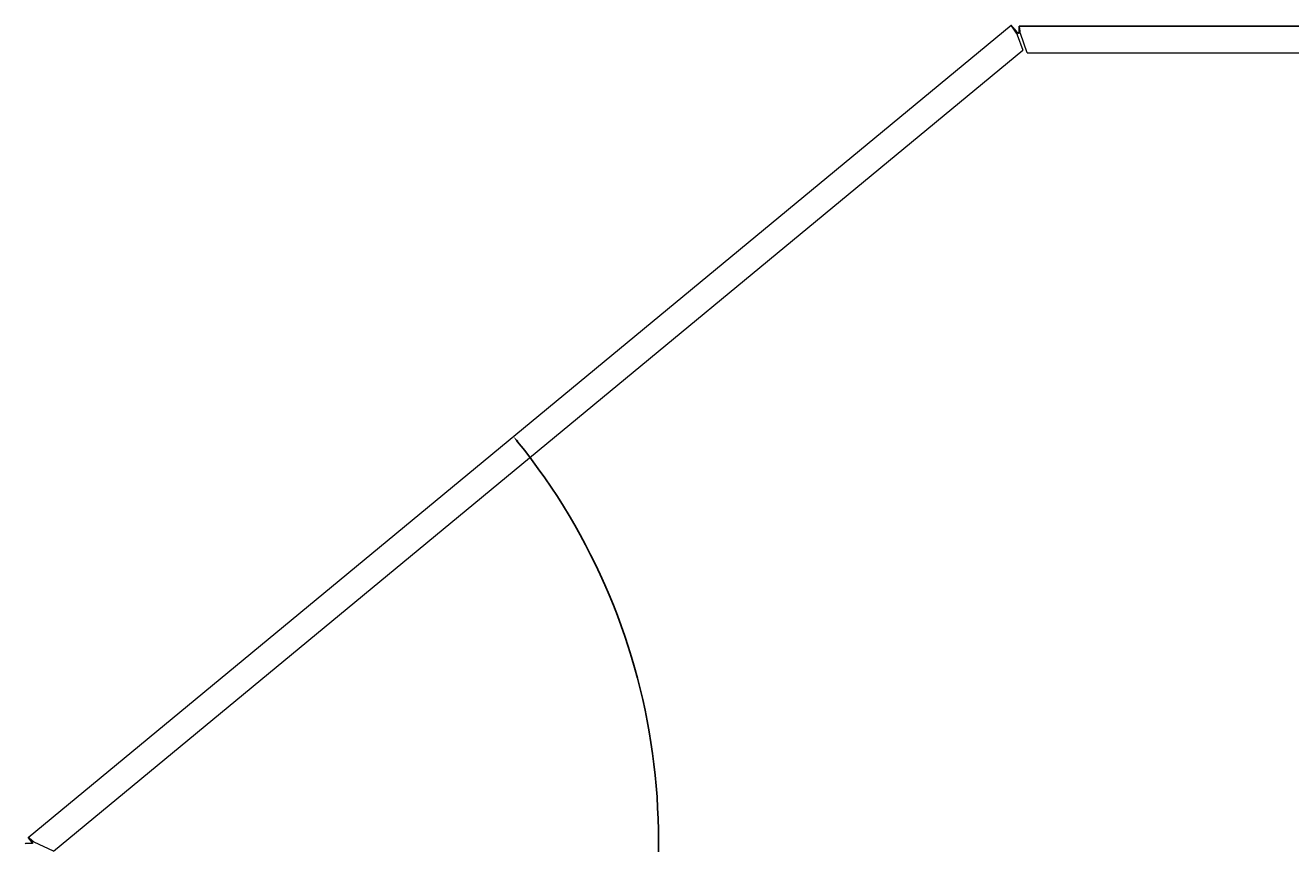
# Model space of a CAD drawing. Header units: millimetres. Extents: x 7284 to 21933, y -3393 to -31.
# Tile 38 of 57: x 12557 to 12937, y -1972 to -1726. Entities that reach past the tile are written whole.
import ezdxf

# ---------------------------------------------------------------- set-up
doc = ezdxf.new("R2010")
doc.units = ezdxf.units.MM
doc.header["$PDSIZE"] = -1
doc.layers.add('60', color=7, linetype='Continuous')
doc.layers.add('dim', color=84, linetype='Continuous', lineweight=9)
doc.styles.get("Standard").update_dxf_attribs({"font": 'SimSun.ttf'})
doc.dimstyles.new('ISO-25', dxfattribs={"dimtxt": 2.5, "dimasz": 2.5, "dimexe": 1.25, "dimexo": 0.625, "dimtad": 1, "dimtxsty": 'Standard', "dimcen": 2.5, "dimadec": 0, "dimazin": 0, "dimtfac": 1, "dimtmove": 0, "dimatfit": 3, "dimfxl": 0, "dimarcsym": 0})

# ---------------------------------------------------------------- blocks, each defined once
blk = doc.blocks.new('*D78')
at = {"layer": 'Defpoints', "color": 0}
for p in [(12853.05, -1725.84), (12556.86, -1971.64), (12557.73, -1969.81), (12687.07, -2109.24), (12556.86, -2704.51)]:
    blk.add_point(p, dxfattribs=at)
at = {"layer": 'dim', "color": 0, "linetype": 'Continuous', "lineweight": -2}
blk.add_arc((12556.86, -1970.52), 190.25, 270.6023, 38.9578, dxfattribs=at)
at = {"layer": 'dim', "color": 0}
for points in [[(12704.55, -1851.11), (12705.06, -1850.69), (12703.54, -1849.35)], [(12558.87, -2161.09), (12558.86, -2160.43), (12556.86, -2160.77)]]:
    blk.add_solid(points, dxfattribs=at)
at = {"layer": 'dim', "color": 0, "insert": (12727.21, -2050.75), "char_height": 2.5, "attachment_point": 5, "rotation": 64.7801}
blk.add_mtext('129,56°', dxfattribs=at)

msp = doc.modelspace()

# ---------------------------------------------------------------- linework, layer by layer
at = {"layer": '60', "color": 7, "linetype": 'Continuous', "lineweight": 18}
for p, q in [((12557.725, -1969.807), (12853.052, -1725.837)), ((12854.007, -1726.994), (12853.052, -1725.837)), ((12855.494, -1727.615), (12855.494, -1726.115)), ((12855.494, -1726.115), (13104.356, -1726.115)), ((12854.912, -1728.654), (12856.582, -1733.297)), ((12857.939, -1734.115), (12855.853, -1728.315)), ((12565.29, -1973.934), (12856.582, -1733.297)), ((12857.939, -1734.115), (13097.556, -1734.115)), ((12558.681, -1970.963), (12557.725, -1969.807)), ((12565.29, -1973.934), (12559.49, -1971.203))]:
    msp.add_line(p, q, dxfattribs=at)
at = {"layer": '60', "color": 7, "linetype": 'Continuous', "lineweight": 13}
for p, q in [((12557.726, -1969.806), (12853.051, -1725.838)), ((13104.354, -1726.115), (12855.495, -1726.115))]:
    msp.add_line(p, q, dxfattribs=at)
at = {"layer": '60', "color": 7, "linetype": 'Continuous', "lineweight": 18}
for points, knots in [([(12853.052, -1725.837), (12853.048, -1725.84), (12853.047, -1725.846), (12853.048, -1725.859), (12853.049, -1725.864), (12853.051, -1725.875), (12853.054, -1725.882), (12853.061, -1725.903), (12853.076, -1725.936), (12853.111, -1726.001), (12853.142, -1726.055), (12853.169, -1726.099), (12853.179, -1726.115), (12853.198, -1726.146), (12853.209, -1726.163), (12853.263, -1726.248), (12853.313, -1726.324), (12853.384, -1726.431), (12853.399, -1726.453), (12853.422, -1726.486), (12853.429, -1726.497), (12853.445, -1726.52), (12853.484, -1726.578), (12853.558, -1726.685), (12853.663, -1726.837), (12853.738, -1726.945), (12853.786, -1727.014), (12853.796, -1727.027), (12853.815, -1727.055), (12853.845, -1727.097), (12853.874, -1727.139), (12853.934, -1727.224), (12854.014, -1727.338), (12854.095, -1727.455), (12854.157, -1727.543), (12854.178, -1727.573), (12854.22, -1727.632), (12854.241, -1727.662), (12854.261, -1727.692)], [0, 0, 0, 0, 0.0625, 0.0625, 0.09375, 0.09375, 0.125, 0.125, 0.1875, 0.25, 0.3125, 0.3125, 0.34375, 0.34375, 0.375, 0.375, 0.5, 0.5, 0.53125, 0.53125, 0.546875, 0.546875, 0.5625, 0.625, 0.6875, 0.75, 0.75, 0.765625, 0.765625, 0.78125, 0.8125, 0.8125, 0.875, 0.9375, 0.9375, 0.96875, 0.96875, 1, 1, 1, 1]), ([(12854.545, -1727.458), (12854.497, -1727.404), (12854.449, -1727.35), (12854.389, -1727.283), (12854.377, -1727.27), (12854.353, -1727.243), (12854.317, -1727.203), (12854.282, -1727.163), (12854.164, -1727.031), (12854.073, -1726.929), (12853.962, -1726.805), (12853.94, -1726.78), (12853.896, -1726.731), (12853.875, -1726.707), (12853.811, -1726.635), (12853.769, -1726.589), (12853.709, -1726.522), (12853.689, -1726.5), (12853.65, -1726.457), (12853.631, -1726.435), (12853.575, -1726.374), (12853.504, -1726.295), (12853.439, -1726.224), (12853.392, -1726.173), (12853.377, -1726.157), (12853.348, -1726.125), (12853.334, -1726.11), (12853.293, -1726.066), (12853.242, -1726.012), (12853.178, -1725.946), (12853.144, -1725.911), (12853.125, -1725.893), (12853.121, -1725.889), (12853.114, -1725.883), (12853.104, -1725.873), (12853.095, -1725.865), (12853.068, -1725.842), (12853.056, -1725.834), (12853.052, -1725.837)], [0, 0, 0, 0, 0.0625, 0.0625, 0.078125, 0.078125, 0.09375, 0.125, 0.125, 0.25, 0.25, 0.28125, 0.28125, 0.3125, 0.3125, 0.375, 0.375, 0.40625, 0.40625, 0.4375, 0.4375, 0.5, 0.5625, 0.5625, 0.59375, 0.59375, 0.625, 0.625, 0.6875, 0.75, 0.8125, 0.8125, 0.828125, 0.828125, 0.84375, 0.875, 0.875, 1, 1, 1, 1]), ([(12855.853, -1728.315), (12855.846, -1728.244), (12855.831, -1728.101), (12855.816, -1727.958), (12855.801, -1727.815), (12855.793, -1727.745), (12855.778, -1727.608), (12855.771, -1727.54), (12855.756, -1727.408), (12855.748, -1727.343), (12855.737, -1727.247), (12855.733, -1727.215), (12855.726, -1727.153), (12855.722, -1727.123), (12855.703, -1726.973), (12855.689, -1726.862), (12855.67, -1726.735), (12855.664, -1726.697), (12855.659, -1726.661), (12855.655, -1726.638), (12855.653, -1726.626), (12855.643, -1726.568), (12855.636, -1726.526), (12855.613, -1726.406), (12855.599, -1726.338), (12855.582, -1726.276), (12855.58, -1726.269), (12855.576, -1726.256), (12855.574, -1726.25), (12855.568, -1726.232), (12855.565, -1726.22), (12855.553, -1726.189), (12855.539, -1726.154), (12855.516, -1726.123), (12855.501, -1726.115), (12855.494, -1726.115)], [0, 0, 0, 0, 0.0625, 0.125, 0.125, 0.1875, 0.1875, 0.25, 0.25, 0.3125, 0.3125, 0.34375, 0.34375, 0.375, 0.375, 0.5, 0.5, 0.53125, 0.546875, 0.546875, 0.5625, 0.5625, 0.625, 0.625, 0.75, 0.75, 0.765625, 0.765625, 0.78125, 0.78125, 0.8125, 0.8125, 0.875, 0.9375, 1, 1, 1, 1]), ([(12854.007, -1726.994), (12854.003, -1726.997), (12854.001, -1727.004), (12854.003, -1727.02), (12854.005, -1727.026), (12854.009, -1727.04), (12854.012, -1727.048), (12854.022, -1727.073), (12854.031, -1727.093), (12854.049, -1727.128), (12854.056, -1727.14), (12854.07, -1727.166), (12854.078, -1727.18), (12854.103, -1727.222), (12854.121, -1727.253), (12854.152, -1727.302), (12854.162, -1727.319), (12854.184, -1727.353), (12854.207, -1727.388), (12854.23, -1727.425), (12854.249, -1727.452), (12854.255, -1727.461), (12854.267, -1727.48), (12854.274, -1727.49), (12854.305, -1727.537), (12854.331, -1727.575), (12854.357, -1727.613)], [0, 0, 0, 0, 0.125, 0.125, 0.1875, 0.1875, 0.25, 0.25, 0.375, 0.375, 0.4375, 0.4375, 0.5, 0.5, 0.625, 0.625, 0.6875, 0.6875, 0.75, 0.8125, 0.8125, 0.84375, 0.84375, 0.875, 0.875, 1, 1, 1, 1]), ([(12854.499, -1727.495), (12854.491, -1727.487), (12854.484, -1727.478), (12854.468, -1727.461), (12854.46, -1727.453), (12854.437, -1727.427), (12854.422, -1727.41), (12854.377, -1727.361), (12854.347, -1727.328), (12854.311, -1727.289), (12854.304, -1727.281), (12854.29, -1727.266), (12854.269, -1727.243), (12854.235, -1727.208), (12854.21, -1727.181), (12854.192, -1727.162), (12854.186, -1727.155), (12854.174, -1727.143), (12854.168, -1727.137), (12854.139, -1727.108), (12854.119, -1727.087), (12854.092, -1727.06), (12854.083, -1727.052), (12854.071, -1727.041), (12854.068, -1727.037), (12854.06, -1727.03), (12854.057, -1727.027), (12854.04, -1727.013), (12854.03, -1727.004), (12854.02, -1726.998), (12854.018, -1726.996), (12854.015, -1726.995), (12854.014, -1726.994), (12854.01, -1726.993), (12854.008, -1726.993), (12854.007, -1726.994)], [0, 0, 0, 0, 0.03125, 0.03125, 0.0625, 0.0625, 0.125, 0.125, 0.25, 0.25, 0.28125, 0.28125, 0.3125, 0.375, 0.4375, 0.4375, 0.46875, 0.46875, 0.5, 0.5, 0.625, 0.625, 0.6875, 0.6875, 0.71875, 0.71875, 0.75, 0.75, 0.875, 0.875, 0.90625, 0.90625, 0.9375, 0.9375, 1, 1, 1, 1]), ([(12854.261, -1727.692), (12854.372, -1727.851), (12854.481, -1728.01), (12854.698, -1728.331), (12854.805, -1728.493), (12854.912, -1728.654)], [0, 0, 0, 0, 0.5, 0.5, 1, 1, 1, 1]), ([(12854.357, -1727.613), (12854.413, -1727.694), (12854.468, -1727.776), (12854.573, -1727.943), (12854.623, -1728.028), (12854.693, -1728.158), (12854.716, -1728.202), (12854.759, -1728.29), (12854.78, -1728.335), (12854.82, -1728.425), (12854.839, -1728.471), (12854.876, -1728.562), (12854.894, -1728.608), (12854.912, -1728.654)], [0, 0, 0, 0, 0.25, 0.25, 0.5, 0.5, 0.625, 0.625, 0.75, 0.75, 0.875, 0.875, 1, 1, 1, 1]), ([(12855.322, -1728.315), (12855.286, -1728.283), (12855.249, -1728.251), (12855.177, -1728.186), (12855.141, -1728.154), (12855.035, -1728.055), (12854.965, -1727.988), (12854.828, -1727.85), (12854.761, -1727.78), (12854.629, -1727.639), (12854.564, -1727.567), (12854.499, -1727.495)], [0, 0, 0, 0, 0.125, 0.125, 0.25, 0.25, 0.5, 0.5, 0.75, 0.75, 1, 1, 1, 1]), ([(12854.545, -1727.458), (12854.673, -1727.601), (12854.802, -1727.745), (12855.062, -1728.03), (12855.192, -1728.173), (12855.322, -1728.315)], [0, 0, 0, 0, 0.5, 0.5, 1, 1, 1, 1]), ([(12855.439, -1726.383), (12855.438, -1726.398), (12855.436, -1726.413), (12855.433, -1726.447), (12855.431, -1726.467), (12855.422, -1726.567), (12855.415, -1726.658), (12855.406, -1726.785), (12855.403, -1726.824), (12855.401, -1726.865), (12855.399, -1726.892), (12855.398, -1726.906), (12855.393, -1726.976), (12855.386, -1727.092), (12855.376, -1727.277), (12855.368, -1727.423), (12855.363, -1727.507), (12855.361, -1727.541), (12855.36, -1727.558), (12855.358, -1727.609), (12855.356, -1727.644), (12855.351, -1727.747), (12855.343, -1727.886), (12855.333, -1728.099), (12855.326, -1728.243), (12855.322, -1728.315)], [0, 0, 0, 0, 0.0384174, 0.0384174, 0.0842071, 0.0842071, 0.2673656, 0.2673656, 0.3131553, 0.3360501, 0.3360501, 0.3589449, 0.3589449, 0.4505242, 0.5421035, 0.6336828, 0.6565776, 0.6565776, 0.6794725, 0.6794725, 0.7252621, 0.7252621, 0.8168414, 0.9084207, 1, 1, 1, 1]), ([(12855.494, -1727.615), (12855.486, -1727.615), (12855.479, -1727.62), (12855.469, -1727.633), (12855.465, -1727.639), (12855.458, -1727.652), (12855.454, -1727.66), (12855.444, -1727.686), (12855.436, -1727.708), (12855.426, -1727.746), (12855.422, -1727.76), (12855.415, -1727.789), (12855.411, -1727.804), (12855.401, -1727.853), (12855.394, -1727.888), (12855.383, -1727.946), (12855.379, -1727.965), (12855.372, -1728.006), (12855.365, -1728.047), (12855.358, -1728.09), (12855.351, -1728.134), (12855.347, -1728.156), (12855.336, -1728.224), (12855.329, -1728.27), (12855.322, -1728.315)], [0, 0, 0, 0, 0.125, 0.125, 0.1875, 0.1875, 0.25, 0.25, 0.375, 0.375, 0.4375, 0.4375, 0.5, 0.5, 0.625, 0.625, 0.6875, 0.6875, 0.75, 0.8125, 0.8125, 0.875, 0.875, 1, 1, 1, 1]), ([(12855.853, -1728.315), (12855.846, -1728.293), (12855.838, -1728.27), (12855.823, -1728.224), (12855.816, -1728.201), (12855.793, -1728.134), (12855.778, -1728.09), (12855.756, -1728.027), (12855.748, -1728.006), (12855.737, -1727.975), (12855.733, -1727.965), (12855.726, -1727.945), (12855.722, -1727.936), (12855.703, -1727.888), (12855.689, -1727.853), (12855.67, -1727.812), (12855.666, -1727.805), (12855.659, -1727.789), (12855.655, -1727.782), (12855.643, -1727.76), (12855.636, -1727.746), (12855.614, -1727.708), (12855.599, -1727.686), (12855.58, -1727.664), (12855.576, -1727.66), (12855.569, -1727.652), (12855.565, -1727.649), (12855.554, -1727.639), (12855.546, -1727.633), (12855.524, -1727.62), (12855.509, -1727.615), (12855.494, -1727.615)], [0, 0, 0, 0, 0.0625, 0.0625, 0.125, 0.125, 0.25, 0.25, 0.3125, 0.3125, 0.34375, 0.34375, 0.375, 0.375, 0.5, 0.5, 0.53125, 0.53125, 0.5625, 0.5625, 0.625, 0.625, 0.75, 0.75, 0.78125, 0.78125, 0.8125, 0.8125, 0.875, 0.875, 1, 1, 1, 1]), ([(12559.063, -1971.555), (12558.992, -1971.556), (12558.92, -1971.558), (12558.813, -1971.561), (12558.777, -1971.561), (12558.706, -1971.563), (12558.67, -1971.564), (12558.563, -1971.567), (12558.423, -1971.57), (12558.221, -1971.575), (12558.074, -1971.579), (12557.995, -1971.581), (12557.963, -1971.582), (12557.948, -1971.582), (12557.901, -1971.584), (12557.87, -1971.584), (12557.721, -1971.589), (12557.61, -1971.592), (12557.458, -1971.597), (12557.409, -1971.599), (12557.34, -1971.601), (12557.318, -1971.602), (12557.275, -1971.604), (12557.254, -1971.605), (12557.194, -1971.607), (12557.12, -1971.611), (12557.059, -1971.614), (12557.017, -1971.617), (12557.004, -1971.618), (12556.98, -1971.619), (12556.969, -1971.62), (12556.937, -1971.623), (12556.902, -1971.626), (12556.881, -1971.63), (12556.871, -1971.632), (12556.867, -1971.633), (12556.865, -1971.635), (12556.864, -1971.635), (12556.863, -1971.636), (12556.863, -1971.636)], [0, 0, 0, 0, 0.0625, 0.0625, 0.09375, 0.09375, 0.125, 0.125, 0.1875, 0.25, 0.3125, 0.328125, 0.328125, 0.34375, 0.34375, 0.375, 0.375, 0.5, 0.5, 0.5625, 0.5625, 0.59375, 0.59375, 0.625, 0.625, 0.6875, 0.75, 0.75, 0.78125, 0.78125, 0.8125, 0.8125, 0.875, 0.9375, 0.9375, 0.96875, 0.984375, 0.984375, 1, 1, 1, 1]), ([(12559.49, -1971.203), (12559.436, -1971.154), (12559.383, -1971.104), (12559.302, -1971.03), (12559.276, -1971.006), (12559.222, -1970.957), (12559.196, -1970.933), (12559.065, -1970.812), (12558.963, -1970.719), (12558.838, -1970.606), (12558.813, -1970.584), (12558.763, -1970.539), (12558.739, -1970.518), (12558.667, -1970.453), (12558.62, -1970.412), (12558.484, -1970.293), (12558.398, -1970.22), (12558.277, -1970.12), (12558.2, -1970.058), (12558.096, -1969.978), (12558.034, -1969.933), (12557.99, -1969.903), (12557.976, -1969.894), (12557.955, -1969.881), (12557.949, -1969.876), (12557.935, -1969.868), (12557.929, -1969.864), (12557.872, -1969.831), (12557.831, -1969.811), (12557.781, -1969.797), (12557.767, -1969.795), (12557.752, -1969.796), (12557.749, -1969.797), (12557.743, -1969.798), (12557.736, -1969.8), (12557.729, -1969.803), (12557.725, -1969.807)], [0, 0, 0, 0, 0.0625, 0.0625, 0.09375, 0.09375, 0.125, 0.125, 0.25, 0.25, 0.28125, 0.28125, 0.3125, 0.3125, 0.375, 0.375, 0.5, 0.5, 0.5625, 0.625, 0.6875, 0.6875, 0.71875, 0.71875, 0.734375, 0.734375, 0.75, 0.75, 0.875, 0.875, 0.9375, 0.9375, 0.953125, 0.953125, 0.96875, 1, 1, 1, 1]), ([(12557.827, -1969.964), (12557.832, -1969.971), (12557.837, -1969.977), (12557.852, -1969.997), (12557.861, -1970.01), (12557.892, -1970.051), (12557.936, -1970.11), (12557.988, -1970.178), (12558.03, -1970.232), (12558.044, -1970.251), (12558.074, -1970.29), (12558.089, -1970.31), (12558.136, -1970.37), (12558.201, -1970.455), (12558.307, -1970.591), (12558.392, -1970.7), (12558.442, -1970.763), (12558.462, -1970.789), (12558.472, -1970.802), (12558.502, -1970.841), (12558.523, -1970.867), (12558.625, -1970.998), (12558.71, -1971.105), (12558.819, -1971.244), (12558.841, -1971.272), (12558.885, -1971.328), (12558.908, -1971.357), (12558.975, -1971.442), (12559.019, -1971.498), (12559.063, -1971.555)], [0, 0, 0, 0, 0.0236861, 0.0236861, 0.0661346, 0.0661346, 0.1510314, 0.2359283, 0.2359283, 0.2783767, 0.2783767, 0.3208251, 0.3208251, 0.405722, 0.4906188, 0.5755157, 0.5967399, 0.5967399, 0.6179641, 0.6179641, 0.6604126, 0.6604126, 0.8302063, 0.8302063, 0.8726547, 0.8726547, 0.9151031, 0.9151031, 1, 1, 1, 1]), ([(12559.063, -1971.555), (12559.018, -1971.558), (12558.972, -1971.561), (12558.916, -1971.566), (12558.904, -1971.567), (12558.882, -1971.568), (12558.871, -1971.569), (12558.838, -1971.572), (12558.795, -1971.575), (12558.744, -1971.579), (12558.714, -1971.582), (12558.694, -1971.584), (12558.684, -1971.584), (12558.636, -1971.589), (12558.601, -1971.592), (12558.552, -1971.597), (12558.537, -1971.599), (12558.515, -1971.601), (12558.508, -1971.602), (12558.494, -1971.604), (12558.488, -1971.605), (12558.456, -1971.609), (12558.434, -1971.612), (12558.408, -1971.618), (12558.4, -1971.619), (12558.387, -1971.623), (12558.381, -1971.624), (12558.368, -1971.63), (12558.363, -1971.633), (12558.363, -1971.636)], [0, 0, 0, 0, 0.125, 0.125, 0.15625, 0.15625, 0.1875, 0.1875, 0.25, 0.3125, 0.34375, 0.34375, 0.375, 0.375, 0.5, 0.5, 0.5625, 0.5625, 0.59375, 0.59375, 0.625, 0.625, 0.75, 0.75, 0.8125, 0.8125, 0.875, 0.875, 1, 1, 1, 1]), ([(12558.681, -1970.963), (12558.679, -1970.964), (12558.679, -1970.966), (12558.679, -1970.972), (12558.68, -1970.975), (12558.684, -1970.989), (12558.69, -1971.001), (12558.703, -1971.025), (12558.708, -1971.034), (12558.719, -1971.052), (12558.725, -1971.063), (12558.746, -1971.095), (12558.761, -1971.12), (12558.798, -1971.174), (12558.818, -1971.204), (12558.85, -1971.251), (12558.861, -1971.267), (12558.884, -1971.3), (12558.896, -1971.318), (12558.933, -1971.37), (12558.958, -1971.406), (12558.991, -1971.452), (12558.997, -1971.461), (12559.01, -1971.48), (12559.017, -1971.489), (12559.037, -1971.517), (12559.05, -1971.536), (12559.063, -1971.555)], [0, 0, 0, 0, 0.0625, 0.0625, 0.125, 0.125, 0.25, 0.25, 0.3125, 0.3125, 0.375, 0.375, 0.5, 0.5, 0.625, 0.625, 0.6875, 0.6875, 0.75, 0.75, 0.875, 0.875, 0.90625, 0.90625, 0.9375, 0.9375, 1, 1, 1, 1]), ([(12559.49, -1971.203), (12559.445, -1971.18), (12559.401, -1971.157), (12559.336, -1971.124), (12559.314, -1971.113), (12559.282, -1971.097), (12559.271, -1971.092), (12559.249, -1971.081), (12559.239, -1971.076), (12559.186, -1971.051), (12559.145, -1971.032), (12559.086, -1971.007), (12559.067, -1970.999), (12559.029, -1970.984), (12559.011, -1970.977), (12558.957, -1970.958), (12558.923, -1970.949), (12558.876, -1970.938), (12558.861, -1970.935), (12558.84, -1970.932), (12558.833, -1970.931), (12558.819, -1970.93), (12558.812, -1970.929), (12558.779, -1970.928), (12558.755, -1970.93), (12558.724, -1970.939), (12558.715, -1970.942), (12558.697, -1970.951), (12558.688, -1970.957), (12558.681, -1970.963)], [0, 0, 0, 0, 0.125, 0.125, 0.1875, 0.1875, 0.21875, 0.21875, 0.25, 0.25, 0.375, 0.375, 0.4375, 0.4375, 0.5, 0.5, 0.625, 0.625, 0.6875, 0.6875, 0.71875, 0.71875, 0.75, 0.75, 0.875, 0.875, 0.9375, 0.9375, 1, 1, 1, 1])]:
    msp.add_open_spline(points, degree=3, knots=knots, dxfattribs=at)

# ---------------------------------------------------------------- dimensions: what is measured, and where the dimension line sits
at = {"layer": 'dim'}
dim = msp.add_angular_dim_2l(base=(12687.068, -2109.237), line1=((12556.863, -2704.508), (12556.863, -1971.636)), line2=((12557.726, -1969.806), (12853.051, -1725.838)), dimstyle='ISO-25', override={"dimasz": 2, "dimexe": 0.49975, "dimexo": 0, "dimgap": 0.49975, "dimadec": 2, "dimazin": 2, "dimtzin": 0, "dimarcsym": 1}, dxfattribs=at)
dim.commit()
dim.dimension.update_dxf_attribs({"geometry": '*D78', "text_midpoint": (12727.209, -2050.749)})

doc.saveas('drawing.dxf')
